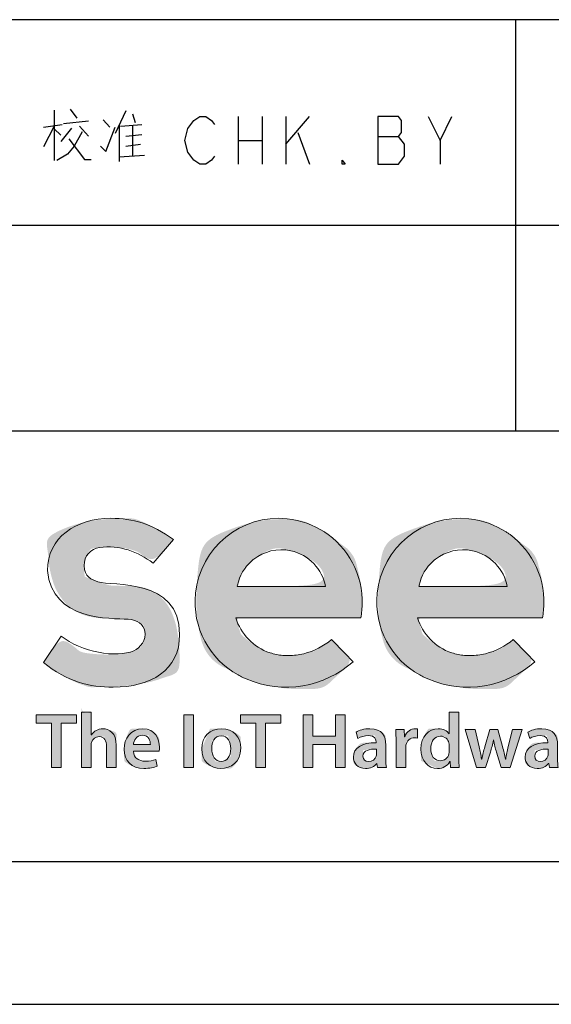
# Model space of a CAD drawing. Header units: millimetres. Extents: x 274 to 694, y 677 to 971.
# Tile 12 of 22: x 599 to 618, y 677 to 712. Entities that reach past the tile are written whole.
import ezdxf
from ezdxf.lldxf.tags import DXFTag

# ---------------------------------------------------------------- set-up
doc = ezdxf.new("R2010")
doc.units = ezdxf.units.MM
doc.layers.add('_U+56FE_U+5C42 1', color=7, linetype='CONTINUOUS')
doc.layers.add('EFEXPLORER-ENCLOSURE-DXF_FORMAT', color=7, linetype='CONTINUOUS')
tags = doc.linetypes.add('DASHED', pattern=[25.72, 12.86, -12.86]).pattern_tags.tags
tags[6:7] = [DXFTag(74, 4), DXFTag(75, 0), DXFTag(340, '0'), DXFTag(46, 0.0), DXFTag(50, 0.0), DXFTag(44, 0.0), DXFTag(45, 0.0)]
tags[4:5] = [DXFTag(74, 4), DXFTag(75, 0), DXFTag(340, '0'), DXFTag(46, 0.0), DXFTag(50, 0.0), DXFTag(44, 0.0), DXFTag(45, 0.0)]

# ---------------------------------------------------------------- blocks, each defined once
blk = doc.blocks.new('block 8')
at = {"layer": '_U+56FE_U+5C42 1'}
h = blk.add_hatch(color=148, dxfattribs=at)
h.dxf.hatch_style = 2
edge = h.paths.add_edge_path()
edge.add_spline(control_points=[(7.46, -318.83), (7.46, -318.83), (7.46, -318.83), (5.11, -318.83), (3.45, -318.83), (2.29, -319.95), (1.83, -321.19), (1.68, -321.55), (1.64, -322), (1.64, -322.46), (1.64, -322.46), (1.64, -332.36), (1.64, -332.36), (1.64, -332.36), (-2.57, -332.36), (-2.57, -332.36), (-2.57, -332.36), (-2.57, -308.15), (-2.57, -308.15), (-2.57, -308.15), (1.64, -308.15), (1.64, -308.15), (1.64, -308.15), (1.64, -318.05), (1.64, -318.05), (1.64, -318.05), (1.71, -318.05), (1.71, -318.05), (2.24, -317.26), (2.94, -316.62), (3.82, -316.14), (4.64, -315.67), (5.66, -315.39), (6.7, -315.39), (9.53, -315.39), (12.56, -317.25), (12.56, -322.62), (12.56, -322.62), (12.56, -332.36), (12.56, -332.36), (12.56, -332.36), (8.34, -332.36), (8.34, -332.36), (8.34, -332.36), (8.34, -323.09), (8.34, -323.09), (8.34, -320.66), (7.46, -318.83)], knot_values=[-1, 0, 0, 0, 0, 0, 1, 1, 1, 2, 2, 2, 3, 3, 3, 4, 4, 4, 5, 5, 5, 6, 6, 6, 7, 7, 7, 8, 8, 8, 9, 9, 9, 10, 10, 10, 11, 11, 11, 12, 12, 12, 13, 13, 13, 14, 14, 14, 15, 15, 15, 15], degree=3, periodic=0)
h = blk.add_hatch(color=148, dxfattribs=at)
h.dxf.hatch_style = 2
edge = h.paths.add_edge_path()
edge.add_spline(control_points=[(145.25, -329.37), (145.25, -329.37), (145.25, -329.37), (145.25, -324.26), (145.22, -318.71), (148.72, -315.39), (152.76, -315.39), (155.06, -315.39), (156.71, -316.34), (157.46, -317.57), (157.46, -317.57), (157.53, -317.57), (157.53, -317.57), (157.53, -317.57), (157.53, -308.15), (157.53, -308.15), (157.53, -308.15), (161.74, -308.15), (161.74, -308.15), (161.74, -308.15), (161.74, -327.7), (161.74, -327.7), (161.74, -329.41), (161.8, -331.24), (161.88, -332.36), (161.88, -332.36), (158.13, -332.36), (158.13, -332.36), (158.13, -332.36), (157.94, -329.71), (157.94, -329.71), (157.94, -329.71), (157.86, -329.71), (157.86, -329.71), (156.86, -331.59), (154.83, -332.74), (152.41, -332.74), (148.43, -332.74), (145.25, -329.37)], knot_values=[-1, 0, 0, 0, 0, 0, 1, 1, 1, 2, 2, 2, 3, 3, 3, 4, 4, 4, 5, 5, 5, 6, 6, 6, 7, 7, 7, 8, 8, 8, 9, 9, 9, 10, 10, 10, 11, 11, 11, 12, 12, 12, 12], degree=3, periodic=0)
edge = h.paths.add_edge_path()
edge.add_spline(control_points=[(155.69, -318.65), (155.69, -318.65), (155.69, -318.65), (153.78, -318.65), (151.04, -318.65), (149.52, -321.02), (149.52, -324.1), (149.52, -327.14), (151.05, -329.37), (153.73, -329.37), (155.48, -329.37), (156.98, -328.17), (157.41, -326.35), (157.5, -325.98), (157.53, -325.56), (157.53, -325.12), (157.53, -325.12), (157.53, -322.7), (157.53, -322.7), (157.53, -322.37), (157.51, -321.95), (157.44, -321.61), (157.06, -319.98), (155.69, -318.65)], knot_values=[-1, 0, 0, 0, 0, 0, 1, 1, 1, 2, 2, 2, 3, 3, 3, 4, 4, 4, 5, 5, 5, 6, 6, 6, 7, 7, 7, 7], degree=3, periodic=0)
h = blk.add_hatch(color=148, dxfattribs=at)
h.dxf.hatch_style = 2
h.paths.add_polyline_path([(-15.67, -312.93), (-22.31, -312.93), (-22.31, -309.4), (-4.75, -309.4), (-4.75, -312.93), (-11.45, -312.93), (-11.45, -332.36), (-15.67, -332.36)])
h = blk.add_hatch(color=148, dxfattribs=at)
h.dxf.hatch_style = 2
h.paths.add_polyline_path([(46.22, -309.4), (46.22, -332.36), (42, -332.36), (42, -309.4)])
h = blk.add_hatch(color=148, dxfattribs=at)
h.dxf.hatch_style = 2
h.paths.add_polyline_path([(73.32, -312.93), (66.68, -312.93), (66.68, -309.4), (84.24, -309.4), (84.24, -312.93), (77.53, -312.93), (77.53, -332.36), (73.32, -332.36)])
h = blk.add_hatch(color=148, dxfattribs=at)
h.dxf.hatch_style = 2
h.paths.add_polyline_path([(98.2, -309.4), (98.2, -318.57), (108.04, -318.57), (108.04, -309.4), (112.26, -309.4), (112.26, -332.36), (108.04, -332.36), (108.04, -322.23), (98.2, -322.23), (98.2, -332.36), (93.98, -332.36), (93.98, -309.4)])
h = blk.add_hatch(color=148, dxfattribs=at)
h.dxf.hatch_style = 2
edge = h.paths.add_edge_path()
edge.add_spline(control_points=[(27.03, -332.72), (27.03, -332.72), (27.03, -332.72), (24.59, -332.72), (19.17, -332.72), (15.98, -329.39), (15.98, -324.31), (15.98, -319.76), (18.77, -315.39), (24.16, -315.39), (29.62, -315.39), (31.37, -319.87), (31.37, -323.48), (31.37, -324.25), (31.3, -324.88), (31.22, -325.23), (31.22, -325.23), (20.02, -325.23), (20.02, -325.23), (20.13, -328.22), (22.48, -329.54), (25.19, -329.54), (27.14, -329.54), (28.53, -329.24), (29.82, -328.77), (29.82, -328.77), (30.44, -331.66), (30.44, -331.66), (29.01, -332.27), (27.03, -332.72)], knot_values=[-1, 0, 0, 0, 0, 0, 1, 1, 1, 2, 2, 2, 3, 3, 3, 4, 4, 4, 5, 5, 5, 6, 6, 6, 7, 7, 7, 8, 8, 8, 9, 9, 9, 9], degree=3, periodic=0)
edge = h.paths.add_edge_path()
edge.add_spline(control_points=[(26.76, -318.26), (26.76, -318.26), (26.76, -318.26), (23.9, -318.26), (21.28, -318.26), (20.2, -320.61), (20.01, -322.3), (20.01, -322.3), (27.4, -322.3), (27.4, -322.3), (27.42, -320.8), (26.76, -318.26)], knot_values=[-1, 0, 0, 0, 0, 0, 1, 1, 1, 2, 2, 2, 3, 3, 3, 3], degree=3, periodic=0)
h = blk.add_hatch(color=148, dxfattribs=at)
h.dxf.hatch_style = 2
edge = h.paths.add_edge_path()
edge.add_spline(control_points=[(53.38, -315.39), (53.38, -315.39), (53.38, -315.39), (58.44, -315.39), (63.43, -315.39), (66.76, -318.89), (66.76, -323.9), (66.76, -329.98), (62.45, -332.74), (58.15, -332.74), (53.44, -332.74), (49.77, -329.5), (49.77, -324.19), (49.77, -318.77), (53.38, -315.39)], knot_values=[-1, 0, 0, 0, 0, 0, 1, 1, 1, 2, 2, 2, 3, 3, 3, 4, 4, 4, 4], degree=3, periodic=0)
edge = h.paths.add_edge_path()
edge.add_spline(control_points=[(61.25, -318.45), (61.25, -318.45), (61.25, -318.45), (58.32, -318.45), (55.34, -318.45), (54.11, -321.31), (54.11, -324.08), (54.11, -327.29), (55.74, -329.68), (58.29, -329.68), (60.71, -329.68), (62.43, -327.39), (62.43, -324.03), (62.43, -321.41), (61.25, -318.45)], knot_values=[-1, 0, 0, 0, 0, 0, 1, 1, 1, 2, 2, 2, 3, 3, 3, 4, 4, 4, 4], degree=3, periodic=0)
h = blk.add_hatch(color=148, dxfattribs=at)
h.dxf.hatch_style = 2
edge = h.paths.add_edge_path()
edge.add_spline(control_points=[(116.99, -316.88), (116.99, -316.88), (116.99, -316.88), (116.99, -316.88), (118.25, -316.11), (120.42, -315.39), (123.05, -315.39), (128.4, -315.39), (129.93, -318.76), (129.93, -322.41), (129.93, -322.41), (129.93, -328.36), (129.93, -328.36), (129.93, -329.87), (130.01, -331.34), (130.19, -332.36), (130.19, -332.36), (126.39, -332.36), (126.39, -332.36), (126.39, -332.36), (126.1, -330.51), (126.1, -330.51), (126.1, -330.51), (126, -330.51), (126, -330.51), (124.99, -331.82), (123.24, -332.74), (121.07, -332.74), (117.67, -332.74), (115.8, -330.32), (115.8, -327.8), (115.8, -323.62), (119.54, -321.49), (125.72, -321.52), (125.72, -321.52), (125.72, -321.25), (125.72, -321.25), (125.72, -320.18), (125.3, -318.35), (122.33, -318.36), (120.69, -318.36), (118.96, -318.89), (117.82, -319.61), (117.82, -319.61), (116.99, -316.88)], knot_values=[-1, 0, 0, 0, 0, 0, 1, 1, 1, 2, 2, 2, 3, 3, 3, 4, 4, 4, 5, 5, 5, 6, 6, 6, 7, 7, 7, 8, 8, 8, 9, 9, 9, 10, 10, 10, 11, 11, 11, 12, 12, 12, 13, 13, 13, 14, 14, 14, 14], degree=3, periodic=0)
edge = h.paths.add_edge_path()
edge.add_spline(control_points=[(125.84, -324.24), (125.84, -324.24), (125.84, -324.24), (125.84, -324.24), (122.83, -324.2), (119.99, -324.83), (119.99, -327.35), (119.99, -328.96), (121.05, -329.73), (122.4, -329.73), (124.1, -329.73), (125.31, -328.63), (125.72, -327.42), (125.81, -327.13), (125.84, -326.8), (125.84, -326.51), (125.84, -326.51), (125.84, -324.24)], knot_values=[-1, 0, 0, 0, 0, 0, 1, 1, 1, 2, 2, 2, 3, 3, 3, 4, 4, 4, 5, 5, 5, 5], degree=3, periodic=0)
h = blk.add_hatch(color=148, dxfattribs=at)
h.dxf.hatch_style = 2
edge = h.paths.add_edge_path()
edge.add_spline(control_points=[(143.02, -319.33), (143.02, -319.33), (143.02, -319.33), (142.51, -319.33), (140.49, -319.33), (139.1, -320.6), (138.72, -322.51), (138.65, -322.88), (138.62, -323.32), (138.62, -323.76), (138.62, -323.76), (138.62, -332.36), (138.62, -332.36), (138.62, -332.36), (134.4, -332.36), (134.4, -332.36), (134.4, -332.36), (134.4, -321.13), (134.4, -321.13), (134.4, -318.88), (134.36, -317.25), (134.27, -315.77), (134.27, -315.77), (137.91, -315.77), (137.91, -315.77), (137.91, -315.77), (138.07, -318.95), (138.07, -318.95), (138.07, -318.95), (138.19, -318.95), (138.19, -318.95), (139.01, -316.59), (140.96, -315.39), (142.77, -315.39), (143.18, -315.39), (143.42, -315.41), (143.76, -315.49), (143.76, -315.49), (143.76, -319.45), (143.76, -319.45), (143.39, -319.37), (143.02, -319.33)], knot_values=[-1, 0, 0, 0, 0, 0, 1, 1, 1, 2, 2, 2, 3, 3, 3, 4, 4, 4, 5, 5, 5, 6, 6, 6, 7, 7, 7, 8, 8, 8, 9, 9, 9, 10, 10, 10, 11, 11, 11, 12, 12, 12, 13, 13, 13, 13], degree=3, periodic=0)
h = blk.add_hatch(color=148, dxfattribs=at)
h.dxf.hatch_style = 2
edge = h.paths.add_edge_path()
edge.add_spline(control_points=[(176.78, -320.29), (176.78, -320.29), (176.78, -320.29), (176.78, -320.29), (176.42, -322.34), (176, -323.96), (175.51, -325.6), (175.51, -325.6), (173.38, -332.36), (173.38, -332.36), (173.38, -332.36), (169.45, -332.36), (169.45, -332.36), (169.45, -332.36), (164.51, -315.77), (164.51, -315.77), (164.51, -315.77), (168.8, -315.77), (168.8, -315.77), (168.8, -315.77), (170.55, -323.29), (170.55, -323.29), (170.95, -325.06), (171.33, -326.86), (171.64, -328.68), (171.64, -328.68), (171.71, -328.68), (171.71, -328.68), (172.06, -326.88), (172.58, -325.03), (173.06, -323.32), (173.06, -323.32), (175.25, -315.77), (175.25, -315.77), (175.25, -315.77), (178.67, -315.77), (178.67, -315.77), (178.67, -315.77), (180.75, -323.13), (180.75, -323.13), (181.27, -325.06), (181.74, -326.88), (182.09, -328.68), (182.09, -328.68), (182.17, -328.68), (182.17, -328.68), (182.43, -326.88), (182.82, -325.06), (183.29, -323.13), (183.29, -323.13), (185.14, -315.77), (185.14, -315.77), (185.14, -315.77), (189.28, -315.77), (189.28, -315.77), (189.28, -315.77), (184.04, -332.36), (184.04, -332.36), (184.04, -332.36), (180.12, -332.36), (180.12, -332.36), (180.12, -332.36), (178.12, -325.61), (178.12, -325.61), (177.61, -323.87), (177.23, -322.31), (176.85, -320.29), (176.85, -320.29), (176.78, -320.29)], knot_values=[-1, 0, 0, 0, 0, 0, 1, 1, 1, 2, 2, 2, 3, 3, 3, 4, 4, 4, 5, 5, 5, 6, 6, 6, 7, 7, 7, 8, 8, 8, 9, 9, 9, 10, 10, 10, 11, 11, 11, 12, 12, 12, 13, 13, 13, 14, 14, 14, 15, 15, 15, 16, 16, 16, 17, 17, 17, 18, 18, 18, 19, 19, 19, 20, 20, 20, 21, 21, 21, 22, 22, 22, 22], degree=3, periodic=0)
h = blk.add_hatch(color=148, dxfattribs=at)
h.dxf.hatch_style = 2
edge = h.paths.add_edge_path()
edge.add_spline(control_points=[(191.78, -316.88), (191.78, -316.88), (191.78, -316.88), (191.78, -316.88), (193.05, -316.11), (195.21, -315.39), (197.84, -315.39), (203.2, -315.39), (204.73, -318.76), (204.73, -322.41), (204.73, -322.41), (204.73, -328.36), (204.73, -328.36), (204.73, -329.87), (204.81, -331.34), (204.99, -332.36), (204.99, -332.36), (201.19, -332.36), (201.19, -332.36), (201.19, -332.36), (200.9, -330.51), (200.9, -330.51), (200.9, -330.51), (200.8, -330.51), (200.8, -330.51), (199.79, -331.82), (198.04, -332.74), (195.87, -332.74), (192.47, -332.74), (190.6, -330.32), (190.6, -327.8), (190.6, -323.62), (194.33, -321.49), (200.52, -321.52), (200.52, -321.52), (200.52, -321.25), (200.52, -321.25), (200.52, -320.18), (200.1, -318.35), (197.12, -318.36), (195.49, -318.36), (193.76, -318.89), (192.62, -319.61), (192.62, -319.61), (191.78, -316.88)], knot_values=[-1, 0, 0, 0, 0, 0, 1, 1, 1, 2, 2, 2, 3, 3, 3, 4, 4, 4, 5, 5, 5, 6, 6, 6, 7, 7, 7, 8, 8, 8, 9, 9, 9, 10, 10, 10, 11, 11, 11, 12, 12, 12, 13, 13, 13, 14, 14, 14, 14], degree=3, periodic=0)
edge = h.paths.add_edge_path()
edge.add_spline(control_points=[(200.63, -324.24), (200.63, -324.24), (200.63, -324.24), (200.63, -324.24), (197.62, -324.2), (194.78, -324.83), (194.78, -327.35), (194.78, -328.96), (195.85, -329.73), (197.19, -329.73), (198.89, -329.73), (200.11, -328.63), (200.52, -327.42), (200.61, -327.13), (200.63, -326.8), (200.63, -326.51), (200.63, -326.51), (200.63, -324.24)], knot_values=[-1, 0, 0, 0, 0, 0, 1, 1, 1, 2, 2, 2, 3, 3, 3, 4, 4, 4, 5, 5, 5, 5], degree=3, periodic=0)
at = {"layer": '_U+56FE_U+5C42 1', "lineweight": 0}
for points in [[(-15.67, -312.93), (-22.31, -312.93), (-22.31, -309.4), (-4.75, -309.4), (-4.75, -312.93), (-11.45, -312.93), (-11.45, -332.36), (-15.67, -332.36), (-15.67, -312.93)], [(46.22, -309.4), (46.22, -332.36), (42, -332.36), (42, -309.4), (46.22, -309.4)], [(73.32, -312.93), (66.68, -312.93), (66.68, -309.4), (84.24, -309.4), (84.24, -312.93), (77.53, -312.93), (77.53, -332.36), (73.32, -332.36), (73.32, -312.93)], [(98.2, -309.4), (98.2, -318.57), (108.04, -318.57), (108.04, -309.4), (112.26, -309.4), (112.26, -332.36), (108.04, -332.36), (108.04, -322.23), (98.2, -322.23), (98.2, -332.36), (93.98, -332.36), (93.98, -309.4), (98.2, -309.4)]]:
    blk.add_lwpolyline(points, dxfattribs=at)
for points, knots in [([(-2.57, -308.15), (-2.57, -308.15), (1.64, -308.15), (1.64, -308.15), (1.64, -308.15), (1.64, -318.05), (1.64, -318.05), (1.64, -318.05), (1.71, -318.05), (1.71, -318.05), (2.24, -317.26), (2.94, -316.62), (3.82, -316.14), (4.64, -315.67), (5.66, -315.39), (6.7, -315.39), (9.53, -315.39), (12.56, -317.25), (12.56, -322.62), (12.56, -322.62), (12.56, -332.36), (12.56, -332.36), (12.56, -332.36), (8.34, -332.36), (8.34, -332.36), (8.34, -332.36), (8.34, -323.09), (8.34, -323.09), (8.34, -320.66), (7.46, -318.83), (5.11, -318.83), (3.45, -318.83), (2.29, -319.95), (1.83, -321.19), (1.68, -321.55), (1.64, -322), (1.64, -322.46), (1.64, -322.46), (1.64, -332.36), (1.64, -332.36), (1.64, -332.36), (-2.57, -332.36), (-2.57, -332.36), (-2.57, -332.36), (-2.57, -308.15), (-2.57, -308.15)], [0, 0, 0, 0, 1, 1, 1, 2, 2, 2, 3, 3, 3, 4, 4, 4, 5, 5, 5, 6, 6, 6, 7, 7, 7, 8, 8, 8, 9, 9, 9, 10, 10, 10, 11, 11, 11, 12, 12, 12, 13, 13, 13, 14, 14, 14, 15, 15, 15, 15]), ([(161.74, -308.15), (161.74, -308.15), (161.74, -327.7), (161.74, -327.7), (161.74, -329.41), (161.8, -331.24), (161.88, -332.36), (161.88, -332.36), (158.13, -332.36), (158.13, -332.36), (158.13, -332.36), (157.94, -329.71), (157.94, -329.71), (157.94, -329.71), (157.86, -329.71), (157.86, -329.71), (156.86, -331.59), (154.83, -332.74), (152.41, -332.74), (148.43, -332.74), (145.25, -329.37), (145.25, -324.26), (145.22, -318.71), (148.72, -315.39), (152.76, -315.39), (155.06, -315.39), (156.71, -316.34), (157.46, -317.57), (157.46, -317.57), (157.53, -317.57), (157.53, -317.57), (157.53, -317.57), (157.53, -308.15), (157.53, -308.15), (157.53, -308.15), (161.74, -308.15), (161.74, -308.15)], [0, 0, 0, 0, 1, 1, 1, 2, 2, 2, 3, 3, 3, 4, 4, 4, 5, 5, 5, 6, 6, 6, 7, 7, 7, 8, 8, 8, 9, 9, 9, 10, 10, 10, 11, 11, 11, 12, 12, 12, 12]), ([(20.02, -325.23), (20.13, -328.22), (22.48, -329.54), (25.19, -329.54), (27.14, -329.54), (28.53, -329.24), (29.82, -328.77), (29.82, -328.77), (30.44, -331.66), (30.44, -331.66), (29.01, -332.27), (27.03, -332.72), (24.59, -332.72), (19.17, -332.72), (15.98, -329.39), (15.98, -324.31), (15.98, -319.76), (18.77, -315.39), (24.16, -315.39), (29.62, -315.39), (31.37, -319.87), (31.37, -323.48), (31.37, -324.25), (31.3, -324.88), (31.22, -325.23), (31.22, -325.23), (20.02, -325.23), (20.02, -325.23)], [0, 0, 0, 0, 1, 1, 1, 2, 2, 2, 3, 3, 3, 4, 4, 4, 5, 5, 5, 6, 6, 6, 7, 7, 7, 8, 8, 8, 9, 9, 9, 9]), ([(66.76, -323.9), (66.76, -329.98), (62.45, -332.74), (58.15, -332.74), (53.44, -332.74), (49.77, -329.5), (49.77, -324.19), (49.77, -318.77), (53.38, -315.39), (58.44, -315.39), (63.43, -315.39), (66.76, -318.89), (66.76, -323.9)], [0, 0, 0, 0, 1, 1, 1, 2, 2, 2, 3, 3, 3, 4, 4, 4, 4]), ([(126.39, -332.36), (126.39, -332.36), (126.1, -330.51), (126.1, -330.51), (126.1, -330.51), (126, -330.51), (126, -330.51), (124.99, -331.82), (123.24, -332.74), (121.07, -332.74), (117.67, -332.74), (115.8, -330.32), (115.8, -327.8), (115.8, -323.62), (119.54, -321.49), (125.72, -321.52), (125.72, -321.52), (125.72, -321.25), (125.72, -321.25), (125.72, -320.18), (125.3, -318.35), (122.33, -318.36), (120.69, -318.36), (118.96, -318.89), (117.82, -319.61), (117.82, -319.61), (116.99, -316.88), (116.99, -316.88), (118.25, -316.11), (120.42, -315.39), (123.05, -315.39), (128.4, -315.39), (129.93, -318.76), (129.93, -322.41), (129.93, -322.41), (129.93, -328.36), (129.93, -328.36), (129.93, -329.87), (130.01, -331.34), (130.19, -332.36), (130.19, -332.36), (126.39, -332.36), (126.39, -332.36)], [0, 0, 0, 0, 1, 1, 1, 2, 2, 2, 3, 3, 3, 4, 4, 4, 5, 5, 5, 6, 6, 6, 7, 7, 7, 8, 8, 8, 9, 9, 9, 10, 10, 10, 11, 11, 11, 12, 12, 12, 13, 13, 13, 14, 14, 14, 14]), ([(134.4, -321.13), (134.4, -318.88), (134.36, -317.25), (134.27, -315.77), (134.27, -315.77), (137.91, -315.77), (137.91, -315.77), (137.91, -315.77), (138.07, -318.95), (138.07, -318.95), (138.07, -318.95), (138.19, -318.95), (138.19, -318.95), (139.01, -316.59), (140.96, -315.39), (142.77, -315.39), (143.18, -315.39), (143.42, -315.41), (143.76, -315.49), (143.76, -315.49), (143.76, -319.45), (143.76, -319.45), (143.39, -319.37), (143.02, -319.33), (142.51, -319.33), (140.49, -319.33), (139.1, -320.6), (138.72, -322.51), (138.65, -322.88), (138.62, -323.32), (138.62, -323.76), (138.62, -323.76), (138.62, -332.36), (138.62, -332.36), (138.62, -332.36), (134.4, -332.36), (134.4, -332.36), (134.4, -332.36), (134.4, -321.13), (134.4, -321.13)], [0, 0, 0, 0, 1, 1, 1, 2, 2, 2, 3, 3, 3, 4, 4, 4, 5, 5, 5, 6, 6, 6, 7, 7, 7, 8, 8, 8, 9, 9, 9, 10, 10, 10, 11, 11, 11, 12, 12, 12, 13, 13, 13, 13]), ([(168.8, -315.77), (168.8, -315.77), (170.55, -323.29), (170.55, -323.29), (170.95, -325.06), (171.33, -326.86), (171.64, -328.68), (171.64, -328.68), (171.71, -328.68), (171.71, -328.68), (172.06, -326.88), (172.58, -325.03), (173.06, -323.32), (173.06, -323.32), (175.25, -315.77), (175.25, -315.77), (175.25, -315.77), (178.67, -315.77), (178.67, -315.77), (178.67, -315.77), (180.75, -323.13), (180.75, -323.13), (181.27, -325.06), (181.74, -326.88), (182.09, -328.68), (182.09, -328.68), (182.17, -328.68), (182.17, -328.68), (182.43, -326.88), (182.82, -325.06), (183.29, -323.13), (183.29, -323.13), (185.14, -315.77), (185.14, -315.77), (185.14, -315.77), (189.28, -315.77), (189.28, -315.77), (189.28, -315.77), (184.04, -332.36), (184.04, -332.36), (184.04, -332.36), (180.12, -332.36), (180.12, -332.36), (180.12, -332.36), (178.12, -325.61), (178.12, -325.61), (177.61, -323.87), (177.23, -322.31), (176.85, -320.29), (176.85, -320.29), (176.78, -320.29), (176.78, -320.29), (176.42, -322.34), (176, -323.96), (175.51, -325.6), (175.51, -325.6), (173.38, -332.36), (173.38, -332.36), (173.38, -332.36), (169.45, -332.36), (169.45, -332.36), (169.45, -332.36), (164.51, -315.77), (164.51, -315.77), (164.51, -315.77), (168.8, -315.77), (168.8, -315.77)], [0, 0, 0, 0, 1, 1, 1, 2, 2, 2, 3, 3, 3, 4, 4, 4, 5, 5, 5, 6, 6, 6, 7, 7, 7, 8, 8, 8, 9, 9, 9, 10, 10, 10, 11, 11, 11, 12, 12, 12, 13, 13, 13, 14, 14, 14, 15, 15, 15, 16, 16, 16, 17, 17, 17, 18, 18, 18, 19, 19, 19, 20, 20, 20, 21, 21, 21, 22, 22, 22, 22]), ([(201.19, -332.36), (201.19, -332.36), (200.9, -330.51), (200.9, -330.51), (200.9, -330.51), (200.8, -330.51), (200.8, -330.51), (199.79, -331.82), (198.04, -332.74), (195.87, -332.74), (192.47, -332.74), (190.6, -330.32), (190.6, -327.8), (190.6, -323.62), (194.33, -321.49), (200.52, -321.52), (200.52, -321.52), (200.52, -321.25), (200.52, -321.25), (200.52, -320.18), (200.1, -318.35), (197.12, -318.36), (195.49, -318.36), (193.76, -318.89), (192.62, -319.61), (192.62, -319.61), (191.78, -316.88), (191.78, -316.88), (193.05, -316.11), (195.21, -315.39), (197.84, -315.39), (203.2, -315.39), (204.73, -318.76), (204.73, -322.41), (204.73, -322.41), (204.73, -328.36), (204.73, -328.36), (204.73, -329.87), (204.81, -331.34), (204.99, -332.36), (204.99, -332.36), (201.19, -332.36), (201.19, -332.36)], [0, 0, 0, 0, 1, 1, 1, 2, 2, 2, 3, 3, 3, 4, 4, 4, 5, 5, 5, 6, 6, 6, 7, 7, 7, 8, 8, 8, 9, 9, 9, 10, 10, 10, 11, 11, 11, 12, 12, 12, 13, 13, 13, 14, 14, 14, 14]), ([(27.4, -322.3), (27.42, -320.8), (26.76, -318.26), (23.9, -318.26), (21.28, -318.26), (20.2, -320.61), (20.01, -322.3), (20.01, -322.3), (27.4, -322.3), (27.4, -322.3)], [0, 0, 0, 0, 1, 1, 1, 2, 2, 2, 3, 3, 3, 3]), ([(54.11, -324.08), (54.11, -327.29), (55.74, -329.68), (58.29, -329.68), (60.71, -329.68), (62.43, -327.39), (62.43, -324.03), (62.43, -321.41), (61.25, -318.45), (58.32, -318.45), (55.34, -318.45), (54.11, -321.31), (54.11, -324.08)], [0, 0, 0, 0, 1, 1, 1, 2, 2, 2, 3, 3, 3, 4, 4, 4, 4]), ([(157.53, -322.7), (157.53, -322.37), (157.51, -321.95), (157.44, -321.61), (157.06, -319.98), (155.69, -318.65), (153.78, -318.65), (151.04, -318.65), (149.52, -321.02), (149.52, -324.1), (149.52, -327.14), (151.05, -329.37), (153.73, -329.37), (155.48, -329.37), (156.98, -328.17), (157.41, -326.35), (157.5, -325.98), (157.53, -325.56), (157.53, -325.12), (157.53, -325.12), (157.53, -322.7), (157.53, -322.7)], [0, 0, 0, 0, 1, 1, 1, 2, 2, 2, 3, 3, 3, 4, 4, 4, 5, 5, 5, 6, 6, 6, 7, 7, 7, 7]), ([(125.84, -324.24), (122.83, -324.2), (119.99, -324.83), (119.99, -327.35), (119.99, -328.96), (121.05, -329.73), (122.4, -329.73), (124.1, -329.73), (125.31, -328.63), (125.72, -327.42), (125.81, -327.13), (125.84, -326.8), (125.84, -326.51), (125.84, -326.51), (125.84, -324.24), (125.84, -324.24)], [0, 0, 0, 0, 1, 1, 1, 2, 2, 2, 3, 3, 3, 4, 4, 4, 5, 5, 5, 5]), ([(200.63, -324.24), (197.62, -324.2), (194.78, -324.83), (194.78, -327.35), (194.78, -328.96), (195.85, -329.73), (197.19, -329.73), (198.89, -329.73), (200.11, -328.63), (200.52, -327.42), (200.61, -327.13), (200.63, -326.8), (200.63, -326.51), (200.63, -326.51), (200.63, -324.24), (200.63, -324.24)], [0, 0, 0, 0, 1, 1, 1, 2, 2, 2, 3, 3, 3, 4, 4, 4, 5, 5, 5, 5])]:
    blk.add_open_spline(points, degree=3, knots=knots, dxfattribs=at)
blk = doc.blocks.new('block 7')
at = {"layer": '_U+56FE_U+5C42 1'}
blk.add_blockref('block 8', (0, 0), dxfattribs=at)

msp = doc.modelspace()

# ---------------------------------------------------------------- hatches: boundary and pattern name
at = {"layer": '_U+56FE_U+5C42 1'}
h = msp.add_hatch(color=148, dxfattribs=at)
h.dxf.hatch_style = 2
edge = h.paths.add_edge_path()
edge.add_spline(control_points=[(601.605, 692.189), (601.605, 692.189), (601.605, 692.189), (601.59, 692.582), (601.578, 692.925), (601.84, 693.184), (602.135, 693.228), (602.866, 693.336), (603.519, 693.071), (604.06, 692.674), (604.06, 692.674), (604.791, 693.515), (604.791, 693.515), (603.994, 694.086), (603.339, 694.275), (602.55, 694.275), (601.297, 694.275), (600.276, 693.587), (600.276, 692.405), (600.437, 690.593), (602.536, 690.695), (603.16, 690.661), (603.512, 690.642), (603.706, 690.467), (603.76, 690.238), (603.833, 689.926), (603.591, 689.631), (603.367, 689.531), (602.76, 689.259), (601.472, 689.479), (600.769, 690.059), (600.769, 690.059), (600.129, 689.108), (600.129, 689.108), (600.982, 688.418), (601.801, 688.226), (602.631, 688.226), (603.977, 688.226), (605.009, 688.824), (605.009, 690.115), (605.009, 692.157), (602.603, 691.837), (602.075, 692.002), (601.851, 692.072), (601.605, 692.189)], knot_values=[-1, 0, 0, 0, 0, 0, 1, 1, 1, 2, 2, 2, 3, 3, 3, 4, 4, 4, 5, 5, 5, 6, 6, 6, 7, 7, 7, 8, 8, 8, 9, 9, 9, 10, 10, 10, 11, 11, 11, 12, 12, 12, 13, 13, 13, 14, 14, 14, 14], degree=3, periodic=0)
h = msp.add_hatch(color=148, dxfattribs=at)
h.dxf.hatch_style = 2
edge = h.paths.add_edge_path()
edge.add_spline(control_points=[(607.277, 690.706), (607.277, 690.706), (607.277, 690.706), (607.277, 690.706), (607.277, 690.706), (610.025, 690.706), (610.025, 690.706), (610.025, 690.706), (610.706, 690.706), (610.706, 690.706), (610.706, 690.706), (611.046, 690.706), (611.046, 690.706), (611.046, 690.706), (611.492, 690.706), (611.492, 690.706), (611.509, 690.794), (611.523, 690.884), (611.532, 690.975), (611.645, 692.067), (611.155, 693.081), (610.332, 693.69), (610.317, 693.701), (610.302, 693.712), (610.286, 693.723), (610.27, 693.735), (610.254, 693.747), (610.237, 693.758), (610.223, 693.768), (610.207, 693.778), (610.192, 693.788), (609.804, 694.041), (609.353, 694.209), (608.86, 694.26), (607.215, 694.429), (605.745, 693.232), (605.576, 691.588), (605.45, 690.359), (606.085, 689.228), (607.099, 688.664), (607.155, 688.633), (607.211, 688.605), (607.268, 688.577), (607.31, 688.558), (607.352, 688.539), (607.394, 688.521), (608.712, 687.951), (610.201, 688.231), (611.221, 689.139), (611.221, 689.139), (610.919, 689.445), (610.919, 689.445), (610.919, 689.445), (610.442, 689.929), (610.442, 689.929), (610.164, 689.693), (609.829, 689.516), (609.451, 689.424), (609.273, 689.381), (609.096, 689.36), (608.921, 689.357), (608.91, 689.356), (608.9, 689.356), (608.89, 689.356), (608.873, 689.356), (608.856, 689.356), (608.839, 689.356), (608.795, 689.357), (608.75, 689.359), (608.705, 689.363), (608.552, 689.375), (608.399, 689.406), (608.248, 689.456), (607.639, 689.66), (607.199, 690.138), (607.018, 690.706), (607.018, 690.706), (607.277, 690.706)], knot_values=[-1, 0, 0, 0, 0, 0, 1, 1, 1, 2, 2, 2, 3, 3, 3, 4, 4, 4, 5, 5, 5, 6, 6, 6, 7, 7, 7, 8, 8, 8, 9, 9, 9, 10, 10, 10, 11, 11, 11, 12, 12, 12, 13, 13, 13, 14, 14, 14, 15, 15, 15, 16, 16, 16, 17, 17, 17, 18, 18, 18, 19, 19, 19, 20, 20, 20, 21, 21, 21, 22, 22, 22, 23, 23, 23, 24, 24, 24, 25, 25, 25, 25], degree=3, periodic=0)
edge = h.paths.add_edge_path()
edge.add_spline(control_points=[(607.331, 692.516), (607.331, 692.516), (607.331, 692.516), (607.573, 692.734), (607.583, 692.742), (607.593, 692.751), (607.602, 692.759), (607.612, 692.768), (607.622, 692.776), (607.632, 692.784), (607.642, 692.792), (607.652, 692.8), (607.662, 692.808), (608.024, 693.09), (608.504, 693.216), (608.988, 693.112), (609.642, 692.972), (610.117, 692.452), (610.232, 691.833), (610.232, 691.833), (607.07, 691.833), (607.07, 691.833), (607.073, 691.848), (607.075, 691.863), (607.078, 691.878), (607.152, 692.222), (607.331, 692.516)], knot_values=[-1, 0, 0, 0, 0, 0, 1, 1, 1, 2, 2, 2, 3, 3, 3, 4, 4, 4, 5, 5, 5, 6, 6, 6, 7, 7, 7, 8, 8, 8, 8], degree=3, periodic=0)
h = msp.add_hatch(color=148, dxfattribs=at)
h.dxf.hatch_style = 2
edge = h.paths.add_edge_path()
edge.add_spline(control_points=[(613.783, 690.706), (613.783, 690.706), (613.783, 690.706), (613.783, 690.706), (613.783, 690.706), (616.531, 690.706), (616.531, 690.706), (616.531, 690.706), (617.213, 690.706), (617.213, 690.706), (617.213, 690.706), (617.552, 690.706), (617.552, 690.706), (617.552, 690.706), (617.998, 690.706), (617.998, 690.706), (618.016, 690.794), (618.029, 690.884), (618.039, 690.975), (618.151, 692.067), (617.662, 693.081), (616.839, 693.69), (616.824, 693.701), (616.808, 693.712), (616.792, 693.723), (616.776, 693.735), (616.76, 693.747), (616.744, 693.758), (616.729, 693.768), (616.714, 693.778), (616.698, 693.788), (616.311, 694.041), (615.859, 694.209), (615.366, 694.26), (613.722, 694.429), (612.251, 693.232), (612.082, 691.588), (611.956, 690.359), (612.591, 689.228), (613.606, 688.664), (613.661, 688.633), (613.718, 688.605), (613.775, 688.577), (613.817, 688.558), (613.858, 688.539), (613.9, 688.521), (615.219, 687.951), (616.707, 688.231), (617.727, 689.139), (617.727, 689.139), (617.425, 689.445), (617.425, 689.445), (617.425, 689.445), (616.948, 689.929), (616.948, 689.929), (616.67, 689.693), (616.335, 689.516), (615.957, 689.424), (615.78, 689.381), (615.602, 689.36), (615.427, 689.357), (615.417, 689.356), (615.407, 689.356), (615.396, 689.356), (615.379, 689.356), (615.362, 689.356), (615.346, 689.356), (615.301, 689.357), (615.256, 689.359), (615.211, 689.363), (615.059, 689.375), (614.906, 689.406), (614.754, 689.456), (614.145, 689.66), (613.705, 690.138), (613.525, 690.706), (613.525, 690.706), (613.783, 690.706)], knot_values=[-1, 0, 0, 0, 0, 0, 1, 1, 1, 2, 2, 2, 3, 3, 3, 4, 4, 4, 5, 5, 5, 6, 6, 6, 7, 7, 7, 8, 8, 8, 9, 9, 9, 10, 10, 10, 11, 11, 11, 12, 12, 12, 13, 13, 13, 14, 14, 14, 15, 15, 15, 16, 16, 16, 17, 17, 17, 18, 18, 18, 19, 19, 19, 20, 20, 20, 21, 21, 21, 22, 22, 22, 23, 23, 23, 24, 24, 24, 25, 25, 25, 25], degree=3, periodic=0)
edge = h.paths.add_edge_path()
edge.add_spline(control_points=[(613.838, 692.516), (613.838, 692.516), (613.838, 692.516), (614.08, 692.734), (614.09, 692.742), (614.099, 692.751), (614.108, 692.759), (614.119, 692.768), (614.129, 692.776), (614.139, 692.784), (614.149, 692.792), (614.158, 692.8), (614.168, 692.808), (614.53, 693.09), (615.01, 693.216), (615.494, 693.112), (616.149, 692.972), (616.623, 692.452), (616.738, 691.833), (616.738, 691.833), (613.576, 691.833), (613.576, 691.833), (613.579, 691.848), (613.582, 691.863), (613.585, 691.878), (613.659, 692.222), (613.838, 692.516)], knot_values=[-1, 0, 0, 0, 0, 0, 1, 1, 1, 2, 2, 2, 3, 3, 3, 4, 4, 4, 5, 5, 5, 6, 6, 6, 7, 7, 7, 8, 8, 8, 8], degree=3, periodic=0)

# ---------------------------------------------------------------- linework, layer by layer
at = {"layer": '_U+56FE_U+5C42 1', "lineweight": 0}
for points, knots in [([(603.16, 690.661), (603.512, 690.642), (603.706, 690.467), (603.76, 690.238), (603.833, 689.926), (603.591, 689.631), (603.367, 689.531), (602.76, 689.259), (601.472, 689.479), (600.769, 690.059), (600.769, 690.059), (600.129, 689.108), (600.129, 689.108), (600.982, 688.418), (601.801, 688.226), (602.631, 688.226), (603.977, 688.226), (605.009, 688.824), (605.009, 690.115), (605.009, 692.157), (602.603, 691.837), (602.075, 692.002), (601.851, 692.072), (601.605, 692.189), (601.59, 692.582), (601.578, 692.925), (601.84, 693.184), (602.135, 693.228), (602.866, 693.336), (603.519, 693.071), (604.06, 692.674), (604.06, 692.674), (604.791, 693.515), (604.791, 693.515), (603.994, 694.086), (603.339, 694.275), (602.55, 694.275), (601.297, 694.275), (600.276, 693.587), (600.276, 692.405), (600.437, 690.593), (602.536, 690.695), (603.16, 690.661)], [0, 0, 0, 0, 1, 1, 1, 2, 2, 2, 3, 3, 3, 4, 4, 4, 5, 5, 5, 6, 6, 6, 7, 7, 7, 8, 8, 8, 9, 9, 9, 10, 10, 10, 11, 11, 11, 12, 12, 12, 13, 13, 13, 14, 14, 14, 14]), ([(610.332, 693.69), (610.317, 693.701), (610.302, 693.712), (610.286, 693.723), (610.27, 693.735), (610.254, 693.747), (610.237, 693.758), (610.223, 693.768), (610.207, 693.778), (610.192, 693.788), (609.804, 694.041), (609.353, 694.209), (608.86, 694.26), (607.215, 694.429), (605.745, 693.232), (605.576, 691.588), (605.45, 690.359), (606.085, 689.228), (607.099, 688.664), (607.155, 688.633), (607.211, 688.605), (607.268, 688.577), (607.31, 688.558), (607.352, 688.539), (607.394, 688.521), (608.712, 687.951), (610.201, 688.231), (611.221, 689.139), (611.221, 689.139), (610.919, 689.445), (610.919, 689.445), (610.919, 689.445), (610.442, 689.929), (610.442, 689.929), (610.164, 689.693), (609.829, 689.516), (609.451, 689.424), (609.273, 689.381), (609.096, 689.36), (608.921, 689.357), (608.91, 689.356), (608.9, 689.356), (608.89, 689.356), (608.873, 689.356), (608.856, 689.356), (608.839, 689.356), (608.795, 689.357), (608.75, 689.359), (608.705, 689.363), (608.552, 689.375), (608.399, 689.406), (608.248, 689.456), (607.639, 689.66), (607.199, 690.138), (607.018, 690.706), (607.018, 690.706), (607.277, 690.706), (607.277, 690.706), (607.277, 690.706), (610.025, 690.706), (610.025, 690.706), (610.025, 690.706), (610.706, 690.706), (610.706, 690.706), (610.706, 690.706), (611.046, 690.706), (611.046, 690.706), (611.046, 690.706), (611.492, 690.706), (611.492, 690.706), (611.509, 690.794), (611.523, 690.884), (611.532, 690.975), (611.645, 692.067), (611.155, 693.081), (610.332, 693.69)], [0, 0, 0, 0, 1, 1, 1, 2, 2, 2, 3, 3, 3, 4, 4, 4, 5, 5, 5, 6, 6, 6, 7, 7, 7, 8, 8, 8, 9, 9, 9, 10, 10, 10, 11, 11, 11, 12, 12, 12, 13, 13, 13, 14, 14, 14, 15, 15, 15, 16, 16, 16, 17, 17, 17, 18, 18, 18, 19, 19, 19, 20, 20, 20, 21, 21, 21, 22, 22, 22, 23, 23, 23, 24, 24, 24, 25, 25, 25, 25]), ([(616.839, 693.69), (616.824, 693.701), (616.808, 693.712), (616.792, 693.723), (616.776, 693.735), (616.76, 693.747), (616.744, 693.758), (616.729, 693.768), (616.714, 693.778), (616.698, 693.788), (616.311, 694.041), (615.859, 694.209), (615.366, 694.26), (613.722, 694.429), (612.251, 693.232), (612.082, 691.588), (611.956, 690.359), (612.591, 689.228), (613.606, 688.664), (613.661, 688.633), (613.718, 688.605), (613.775, 688.577), (613.817, 688.558), (613.858, 688.539), (613.9, 688.521), (615.219, 687.951), (616.707, 688.231), (617.727, 689.139), (617.727, 689.139), (617.425, 689.445), (617.425, 689.445), (617.425, 689.445), (616.948, 689.929), (616.948, 689.929), (616.67, 689.693), (616.335, 689.516), (615.957, 689.424), (615.78, 689.381), (615.602, 689.36), (615.427, 689.357), (615.417, 689.356), (615.407, 689.356), (615.396, 689.356), (615.379, 689.356), (615.362, 689.356), (615.346, 689.356), (615.301, 689.357), (615.256, 689.359), (615.211, 689.363), (615.059, 689.375), (614.906, 689.406), (614.754, 689.456), (614.145, 689.66), (613.705, 690.138), (613.525, 690.706), (613.525, 690.706), (613.783, 690.706), (613.783, 690.706), (613.783, 690.706), (616.531, 690.706), (616.531, 690.706), (616.531, 690.706), (617.213, 690.706), (617.213, 690.706), (617.213, 690.706), (617.552, 690.706), (617.552, 690.706), (617.552, 690.706), (617.998, 690.706), (617.998, 690.706), (618.016, 690.794), (618.029, 690.884), (618.039, 690.975), (618.151, 692.067), (617.662, 693.081), (616.839, 693.69)], [0, 0, 0, 0, 1, 1, 1, 2, 2, 2, 3, 3, 3, 4, 4, 4, 5, 5, 5, 6, 6, 6, 7, 7, 7, 8, 8, 8, 9, 9, 9, 10, 10, 10, 11, 11, 11, 12, 12, 12, 13, 13, 13, 14, 14, 14, 15, 15, 15, 16, 16, 16, 17, 17, 17, 18, 18, 18, 19, 19, 19, 20, 20, 20, 21, 21, 21, 22, 22, 22, 23, 23, 23, 24, 24, 24, 25, 25, 25, 25]), ([(607.07, 691.833), (607.073, 691.848), (607.075, 691.863), (607.078, 691.878), (607.152, 692.222), (607.331, 692.516), (607.573, 692.734), (607.583, 692.742), (607.593, 692.751), (607.602, 692.759), (607.612, 692.768), (607.622, 692.776), (607.632, 692.784), (607.642, 692.792), (607.652, 692.8), (607.662, 692.808), (608.024, 693.09), (608.504, 693.216), (608.988, 693.112), (609.642, 692.972), (610.117, 692.452), (610.232, 691.833), (610.232, 691.833), (607.07, 691.833), (607.07, 691.833)], [0, 0, 0, 0, 1, 1, 1, 2, 2, 2, 3, 3, 3, 4, 4, 4, 5, 5, 5, 6, 6, 6, 7, 7, 7, 8, 8, 8, 8]), ([(613.576, 691.833), (613.579, 691.848), (613.582, 691.863), (613.585, 691.878), (613.659, 692.222), (613.838, 692.516), (614.08, 692.734), (614.09, 692.742), (614.099, 692.751), (614.108, 692.759), (614.119, 692.768), (614.129, 692.776), (614.139, 692.784), (614.149, 692.792), (614.158, 692.8), (614.168, 692.808), (614.53, 693.09), (615.01, 693.216), (615.494, 693.112), (616.149, 692.972), (616.623, 692.452), (616.738, 691.833), (616.738, 691.833), (613.576, 691.833), (613.576, 691.833)], [0, 0, 0, 0, 1, 1, 1, 2, 2, 2, 3, 3, 3, 4, 4, 4, 5, 5, 5, 6, 6, 6, 7, 7, 7, 8, 8, 8, 8])]:
    msp.add_open_spline(points, degree=3, knots=knots, dxfattribs=at)
at = {"layer": 'EFEXPLORER-ENCLOSURE-DXF_FORMAT', "color": 7, "linetype": 'Continuous'}
for p, q in [((689.041, 712.14), (578.608, 712.14)), ((617.046, 697.397), (617.046, 712.14)), ((600.513, 708.902), (600.513, 707.096)), ((601.084, 708.935), (601.323, 708.612)), ((603.084, 708.87), (602.703, 708.064)), ((603.323, 708.773), (603.418, 708.451)), ((600.132, 708.29), (600.799, 708.386)), ((600.846, 708.419), (601.751, 708.515)), ((602.513, 708.29), (602.275, 708.548)), ((602.894, 708.322), (603.656, 708.386)), ((607.11, 708.667), (607.11, 706.967)), ((607.96, 708.667), (607.96, 706.967)), ((608.81, 708.667), (608.81, 706.967)), ((608.81, 707.675), (609.66, 708.667)), ((614.335, 707.817), (614.76, 708.667)), ((600.513, 708.322), (600.132, 707.58)), ((600.513, 708.225), (600.751, 707.999)), ((601.132, 708.257), (600.751, 707.773)), ((601.418, 708.322), (601.751, 707.967)), ((602.846, 708.354), (602.846, 707.064)), ((603.084, 707.967), (603.656, 708.031)), ((603.323, 708.322), (603.323, 707.257)), ((609.235, 708.1), (609.66, 706.967)), ((603.084, 707.612), (603.608, 707.677)), ((607.11, 707.817), (607.96, 707.817)), ((612.104, 707.959), (612.847, 707.959)), ((602.846, 707.225), (603.751, 707.29)), ((689.041, 704.768), (578.608, 704.768)), ((689.041, 697.397), (578.608, 697.397)), ((279.285, 681.985), (689.041, 681.985))]:
    msp.add_line(p, q, dxfattribs=at)
at = {"layer": 'EFEXPLORER-ENCLOSURE-DXF_FORMAT', "color": 18, "linetype": 'DASHED'}
msp.add_line((274.163, 676.863), (683.919, 676.863), dxfattribs=at)
at = {"layer": 'EFEXPLORER-ENCLOSURE-DXF_FORMAT', "color": 7, "linetype": 'Continuous'}
for points in [[(606.26, 707.25), (606.154, 707.109), (605.941, 706.967), (605.729, 706.967), (605.516, 707.109), (605.41, 707.25), (605.304, 707.392), (605.197, 707.817), (605.304, 708.242), (605.41, 708.384), (605.516, 708.525), (605.729, 708.667), (605.941, 708.667), (606.154, 708.525), (606.26, 708.384)], [(613.06, 707.675), (612.847, 707.959), (612.954, 708.1), (612.954, 708.525), (612.847, 708.667), (612.104, 708.667)], [(612.104, 708.667), (612.104, 706.967), (612.847, 706.967), (612.954, 707.109), (613.06, 707.25), (613.06, 707.675)], [(613.91, 708.667), (614.335, 707.817), (614.335, 706.967)], [(601.513, 708.128), (601.227, 707.612), (600.989, 707.322), (600.608, 707.096)], [(602.18, 707.612), (602.37, 707.419), (602.703, 708.29)], [(601.037, 707.87), (601.608, 707.128), (601.846, 707.128)], [(610.935, 706.967), (610.829, 706.967), (610.829, 707.109), (610.935, 706.967)]]:
    msp.add_lwpolyline(points, dxfattribs=at)

# ---------------------------------------------------------------- block references
at = {"layer": '_U+56FE_U+5C42 1', "xscale": 0.0822228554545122, "yscale": 0.0822228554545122, "zscale": 0.0822228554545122}
msp.add_blockref('block 7', (601.707, 712.67), dxfattribs=at)

doc.saveas('drawing.dxf')
